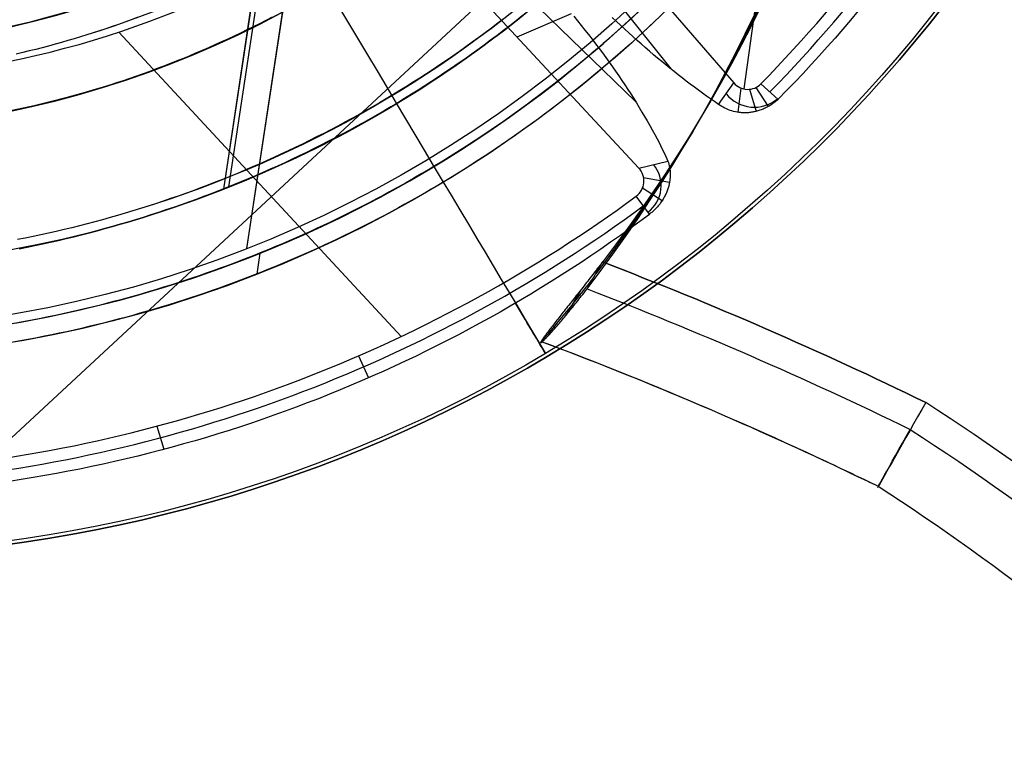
# Model space of a CAD drawing. Extents: x 1448 to 2588, y -916 to 723.
# Tile 8 of 37: x 2029 to 2083, y -12 to 29. Entities that reach past the tile are written whole.
import ezdxf

# ---------------------------------------------------------------- set-up
doc = ezdxf.new("R2010")
doc.units = 0
doc.layers.add('1', color=7, linetype='CONTINUOUS')

msp = doc.modelspace()

# ---------------------------------------------------------------- linework, layer by layer
at = {"layer": '1', "color": 250}
for p, q in [((2040.325, 19.936, 584.2), (2056.442, 126.645, 584.2)), ((2040.325, 19.936, 585.2), (2056.442, 126.645, 585.2)), ((2068.562, 25.303, 25.37), (2073.963, 64.245, 25.37)), ((2040.137, 20.409, 43.739), (2044.555, 49.661, 43.739)), ((2055.248, 40.427, 25.37), (2068.003, 25.632, 25.37)), ((2054.02, 39.626, 32.416), (2064.571, 26.381, 32.416)), ((2062.617, 24.62, 32.392), (2050.514, 36.359, 32.392)), ((2041.322, 16.555, 100.739), (2044.145, 35.241, 100.739)), ((2062.797, 20.968, 25.37), (2049.445, 35.368, 25.37)), ((2040.046, 19.809, 52.239), (2042.201, 34.078, 52.239)), ((2027.053, 4.924, 25.37), (2054.272, 30.163, 25.37)), ((2041.322, 16.555, 102.539), (2043.28, 29.516, 102.539)), ((2056.121, 28.168, 25.37), (2059.11, 29.447, 36.028)), ((2049.767, 11.735, 25.37), (2034.298, 28.418, 25.37)), ((2067.169, 24.46, 29.763), (2068.003, 25.632, 25.37)), ((2069.2, 25.379, 25.37), (2069.88, 24.334, 27.789)), ((2070.438, 24.733, 27.672), (2069.49, 25.586, 25.37)), ((2066.835, 24.843, 24.83), (2065.983, 23.368, 15.993)), ((2068.388, 25.356, 25.37), (2068.23, 24.024, 28.749)), ((2068.856, 25.286, 25.37), (2069.228, 24.075, 28.076)), ((2062.797, 20.968, 25.37), (2064.395, 21.355, 29.279)), ((2063.057, 20.454, 25.37), (2064.481, 20.192, 28.319)), ((2063.002, 19.881, 25.37), (2064.083, 19.193, 27.754)), ((2063.375, 18.439, 27.58), (2062.65, 19.424, 25.37)), ((2041.872, 15.153, 639.2), (2042.045, 16.297, 639.2)), ((2059.958, 14.349, 18.08), (2060.809, 15.824, 26.917)), ((2059.596, 14.263, 26.887), (2058.82, 12.918, 18.836)), ((2047.439, 10.677, 25.37), (2047.985, 9.478, 27.75)), ((2057.778, 10.642, 16.07), (2057.778, 10.642, 23.63)), ((2036.38, 6.82, 25.37), (2036.758, 5.555, 27.755))]:
    msp.add_line(p, q, dxfattribs=at)
for points in [[(2042.695, 29.233), (2042.353, 29.055), (2042.009, 28.88), (2041.664, 28.707), (2041.317, 28.537), (2040.97, 28.368), (2040.621, 28.203), (2040.272, 28.039), (2039.921, 27.879), (2039.569, 27.72), (2039.216, 27.564), (2038.862, 27.41), (2038.507, 27.259), (2038.151, 27.11), (2037.793, 26.964), (2037.435, 26.82), (2037.076, 26.678), (2036.716, 26.539), (2036.355, 26.403), (2035.993, 26.269), (2035.631, 26.137), (2035.267, 26.008), (2034.902, 25.881), (2034.537, 25.757), (2034.171, 25.636), (2033.804, 25.517), (2033.436, 25.4), (2033.067, 25.286), (2032.698, 25.175), (2032.328, 25.066), (2031.957, 24.96), (2031.585, 24.856), (2031.213, 24.755), (2030.84, 24.656), (2030.466, 24.56), (2030.092, 24.467), (2029.717, 24.376), (2029.342, 24.288), (2028.965, 24.203), (2028.589, 24.12)], [(2063.944, 29.269), (2063.644, 28.984), (2063.343, 28.7), (2063.039, 28.418), (2062.734, 28.137), (2062.428, 27.859), (2062.119, 27.583), (2061.809, 27.308), (2061.498, 27.035), (2061.184, 26.765), (2060.869, 26.496), (2060.553, 26.229), (2060.234, 25.964), (2059.914, 25.702), (2059.593, 25.441), (2059.269, 25.182), (2058.945, 24.925), (2058.618, 24.67), (2058.29, 24.418), (2057.961, 24.167), (2057.63, 23.918), (2057.297, 23.672), (2056.963, 23.427), (2056.628, 23.185), (2056.29, 22.945), (2055.952, 22.707), (2055.612, 22.47), (2055.27, 22.237), (2054.927, 22.005), (2054.583, 21.775), (2054.237, 21.547), (2053.889, 21.322), (2053.541, 21.099), (2053.191, 20.878), (2052.839, 20.659), (2052.487, 20.442), (2052.133, 20.227), (2051.777, 20.015), (2051.421, 19.804), (2051.063, 19.596), (2050.703, 19.39), (2050.343, 19.187), (2049.981, 18.985), (2049.618, 18.786), (2049.254, 18.589), (2048.889, 18.394), (2048.522, 18.201), (2048.155, 18.011), (2047.786, 17.822), (2047.416, 17.636), (2047.045, 17.452), (2046.672, 17.271), (2046.299, 17.092), (2045.924, 16.915), (2045.549, 16.74), (2045.172, 16.567), (2044.795, 16.397), (2044.416, 16.229), (2044.037, 16.064), (2043.656, 15.9), (2043.274, 15.739), (2042.892, 15.58), (2042.508, 15.424), (2042.124, 15.27), (2041.739, 15.118), (2041.352, 14.968), (2040.965, 14.821), (2040.577, 14.676), (2040.188, 14.534), (2039.798, 14.394), (2039.408, 14.256), (2039.016, 14.12), (2038.624, 13.987), (2038.231, 13.856), (2037.837, 13.728), (2037.443, 13.602), (2037.047, 13.478), (2036.651, 13.357), (2036.255, 13.238), (2035.857, 13.122), (2035.459, 13.008), (2035.06, 12.896), (2034.661, 12.787), (2034.261, 12.68), (2033.86, 12.576), (2033.458, 12.474), (2033.056, 12.374), (2032.654, 12.277), (2032.251, 12.183), (2031.847, 12.09), (2031.443, 12.001), (2031.038, 11.913), (2030.633, 11.829), (2030.227, 11.746), (2029.82, 11.666), (2029.414, 11.589), (2029.006, 11.514), (2028.599, 11.442)], [(2062.361, 29.152), (2062.06, 28.876), (2061.758, 28.602), (2061.454, 28.329), (2061.149, 28.059), (2060.842, 27.79), (2060.533, 27.524), (2060.223, 27.259), (2059.911, 26.996), (2059.597, 26.735), (2059.282, 26.476), (2058.965, 26.219), (2058.647, 25.964), (2058.327, 25.711), (2058.005, 25.46), (2057.682, 25.211), (2057.358, 24.964), (2057.031, 24.719), (2056.704, 24.477), (2056.375, 24.236), (2056.044, 23.997), (2055.712, 23.76), (2055.378, 23.526), (2055.043, 23.293), (2054.707, 23.063), (2054.369, 22.834), (2054.029, 22.608), (2053.689, 22.384), (2053.346, 22.162), (2053.003, 21.942), (2052.658, 21.724), (2052.312, 21.508), (2051.964, 21.295), (2051.616, 21.083), (2051.265, 20.874), (2050.914, 20.667), (2050.561, 20.461), (2050.208, 20.259), (2049.852, 20.058), (2049.496, 19.859), (2049.138, 19.663), (2048.78, 19.469), (2048.42, 19.277), (2048.059, 19.087), (2047.696, 18.899), (2047.333, 18.714), (2046.968, 18.53), (2046.603, 18.349), (2046.236, 18.171), (2045.868, 17.994), (2045.499, 17.82), (2045.129, 17.647), (2044.759, 17.477), (2044.387, 17.31), (2044.014, 17.144), (2043.64, 16.981), (2043.265, 16.82), (2042.889, 16.661), (2042.512, 16.505), (2042.134, 16.351), (2041.755, 16.199), (2041.375, 16.049), (2040.995, 15.902), (2040.613, 15.757), (2040.231, 15.614), (2039.848, 15.474), (2039.464, 15.336), (2039.079, 15.2), (2038.694, 15.067), (2038.307, 14.935), (2037.92, 14.807), (2037.532, 14.68), (2037.143, 14.556), (2036.754, 14.434), (2036.364, 14.315), (2035.973, 14.198), (2035.581, 14.083), (2035.189, 13.971), (2034.796, 13.861), (2034.402, 13.753), (2034.008, 13.648), (2033.613, 13.545), (2033.218, 13.444), (2032.822, 13.346), (2032.425, 13.251), (2032.028, 13.158), (2031.63, 13.067), (2031.232, 12.978), (2030.833, 12.892), (2030.434, 12.809), (2030.034, 12.728), (2029.634, 12.649), (2029.233, 12.573), (2028.832, 12.499)], [(2056.409, 29.31), (2056.066, 29.037), (2055.721, 28.767), (2055.375, 28.499), (2055.026, 28.234), (2054.676, 27.971), (2054.324, 27.711), (2053.97, 27.453), (2053.614, 27.197), (2053.256, 26.944), (2052.897, 26.694), (2052.536, 26.446), (2052.173, 26.2), (2051.808, 25.957), (2051.442, 25.716), (2051.074, 25.478), (2050.705, 25.243), (2050.334, 25.01), (2049.961, 24.78), (2049.586, 24.552), (2049.211, 24.327), (2048.833, 24.104), (2048.454, 23.884), (2048.074, 23.667), (2047.692, 23.452), (2047.308, 23.24), (2046.923, 23.03), (2046.537, 22.823), (2046.149, 22.619), (2045.76, 22.418), (2045.369, 22.219), (2044.977, 22.022), (2044.584, 21.829), (2044.19, 21.638), (2043.794, 21.45), (2043.397, 21.264), (2042.998, 21.081), (2042.598, 20.901), (2042.198, 20.724), (2041.796, 20.55), (2041.392, 20.378), (2040.988, 20.209), (2040.582, 20.043), (2040.176, 19.879), (2039.768, 19.718), (2039.359, 19.561), (2038.949, 19.405), (2038.538, 19.253), (2038.126, 19.104), (2037.713, 18.957), (2037.299, 18.813), (2036.884, 18.673), (2036.468, 18.534), (2036.052, 18.399), (2035.634, 18.267), (2035.215, 18.138), (2034.796, 18.011), (2034.375, 17.888), (2033.954, 17.767), (2033.532, 17.649), (2033.109, 17.534), (2032.686, 17.422), (2032.261, 17.313), (2031.836, 17.207), (2031.411, 17.104), (2030.984, 17.004), (2030.557, 16.907), (2030.129, 16.813), (2029.701, 16.722), (2029.272, 16.634), (2028.842, 16.549)], [(2028.843, 16.547), (2029.272, 16.632), (2029.701, 16.72), (2030.13, 16.811), (2030.557, 16.905), (2030.985, 17.002), (2031.411, 17.103), (2031.837, 17.206), (2032.262, 17.312), (2032.686, 17.42), (2033.11, 17.532), (2033.533, 17.647), (2033.955, 17.765), (2034.376, 17.886), (2034.796, 18.009), (2035.216, 18.136), (2035.634, 18.265), (2036.052, 18.397), (2036.469, 18.533), (2036.885, 18.671), (2037.3, 18.812), (2037.714, 18.955), (2038.127, 19.102), (2038.539, 19.251), (2038.95, 19.404), (2039.36, 19.559), (2039.769, 19.717), (2040.176, 19.877), (2040.583, 20.041), (2040.989, 20.207), (2041.393, 20.376), (2041.796, 20.548), (2042.198, 20.722), (2042.599, 20.9), (2042.999, 21.08), (2043.397, 21.262), (2043.794, 21.448), (2044.19, 21.636), (2044.585, 21.827), (2044.978, 22.021), (2045.37, 22.217), (2045.761, 22.416), (2046.15, 22.617), (2046.538, 22.822), (2046.924, 23.029), (2047.309, 23.238), (2047.692, 23.45), (2048.075, 23.665), (2048.455, 23.882), (2048.834, 24.103), (2049.212, 24.325), (2049.587, 24.55), (2049.962, 24.778), (2050.335, 25.008), (2050.706, 25.241), (2051.075, 25.477), (2051.443, 25.715), (2051.809, 25.955), (2052.174, 26.198), (2052.537, 26.444), (2052.898, 26.692), (2053.257, 26.943), (2053.615, 27.196), (2053.971, 27.451), (2054.325, 27.709), (2054.677, 27.97), (2055.027, 28.232), (2055.376, 28.498), (2055.722, 28.766), (2056.067, 29.036), (2056.41, 29.308)], [(2028.843, 16.547), (2029.272, 16.632), (2029.701, 16.72), (2030.13, 16.811), (2030.557, 16.905), (2030.985, 17.002), (2031.411, 17.103), (2031.837, 17.206), (2032.262, 17.312), (2032.686, 17.42), (2033.11, 17.532), (2033.533, 17.647), (2033.955, 17.765), (2034.376, 17.886), (2034.796, 18.009), (2035.216, 18.136), (2035.634, 18.265), (2036.052, 18.397), (2036.469, 18.533), (2036.885, 18.671), (2037.3, 18.812), (2037.714, 18.955), (2038.127, 19.102), (2038.539, 19.251), (2038.95, 19.404), (2039.36, 19.559), (2039.769, 19.717), (2040.176, 19.877), (2040.583, 20.041), (2040.989, 20.207), (2041.393, 20.376), (2041.796, 20.548), (2042.198, 20.722), (2042.599, 20.9), (2042.999, 21.08), (2043.397, 21.262), (2043.794, 21.448), (2044.19, 21.636), (2044.585, 21.827), (2044.978, 22.021), (2045.37, 22.217), (2045.761, 22.416), (2046.15, 22.617), (2046.538, 22.822), (2046.924, 23.029), (2047.309, 23.238), (2047.692, 23.45), (2048.075, 23.665), (2048.455, 23.882), (2048.834, 24.103), (2049.212, 24.325), (2049.587, 24.55), (2049.962, 24.778), (2050.335, 25.008), (2050.706, 25.241), (2051.075, 25.477), (2051.443, 25.715), (2051.809, 25.955), (2052.174, 26.198), (2052.537, 26.444), (2052.898, 26.692), (2053.257, 26.943), (2053.615, 27.196), (2053.971, 27.451), (2054.325, 27.709), (2054.677, 27.97), (2055.027, 28.232), (2055.376, 28.498), (2055.722, 28.766), (2056.067, 29.036), (2056.41, 29.308)], [(2035.313, 29.215), (2034.971, 29.088), (2034.628, 28.964), (2034.284, 28.842), (2033.939, 28.722), (2033.594, 28.605), (2033.247, 28.49), (2032.9, 28.377), (2032.552, 28.267)], [(2055.409, 29.166), (2055.065, 28.901), (2054.72, 28.637), (2054.372, 28.377), (2054.023, 28.118), (2053.672, 27.862), (2053.319, 27.609), (2052.964, 27.358), (2052.608, 27.109), (2052.25, 26.863), (2051.89, 26.62), (2051.528, 26.379), (2051.165, 26.14), (2050.8, 25.904), (2050.433, 25.67), (2050.065, 25.439), (2049.696, 25.211), (2049.324, 24.985), (2048.951, 24.762), (2048.577, 24.541), (2048.201, 24.323), (2047.824, 24.107), (2047.445, 23.894), (2047.064, 23.684), (2046.682, 23.476), (2046.299, 23.27), (2045.915, 23.068), (2045.529, 22.868), (2045.141, 22.671), (2044.752, 22.476), (2044.362, 22.284), (2043.971, 22.095), (2043.578, 21.908), (2043.184, 21.724), (2042.789, 21.543), (2042.393, 21.364), (2041.995, 21.188), (2041.596, 21.015), (2041.197, 20.845), (2040.795, 20.677), (2040.393, 20.512), (2039.99, 20.35), (2039.585, 20.191), (2039.18, 20.034), (2038.773, 19.88), (2038.366, 19.729), (2037.957, 19.581), (2037.547, 19.436), (2037.137, 19.293), (2036.725, 19.153), (2036.312, 19.016), (2035.899, 18.882), (2035.485, 18.751)], [(2032.552, 28.267), (2032.204, 28.159), (2031.855, 28.054), (2031.505, 27.951), (2031.154, 27.851), (2030.803, 27.753), (2030.451, 27.657), (2030.098, 27.564), (2029.745, 27.473), (2029.391, 27.385), (2029.036, 27.299), (2028.681, 27.216)], [(2035.485, 18.751), (2035.069, 18.623), (2034.653, 18.497), (2034.236, 18.375), (2033.819, 18.255), (2033.4, 18.138), (2032.981, 18.024), (2032.561, 17.913), (2032.14, 17.805), (2031.718, 17.7), (2031.296, 17.598), (2030.873, 17.499), (2030.449, 17.402), (2030.025, 17.309), (2029.6, 17.219), (2029.174, 17.132), (2028.748, 17.047)]]:
    msp.add_lwpolyline(points, dxfattribs=at)
for points in [[(2059.235, 29.293, 35.927), (2059.44, 29.04, 35.763), (2059.643, 28.788, 35.596), (2059.844, 28.535, 35.426), (2060.041, 28.283, 35.253), (2060.236, 28.031, 35.077), (2060.428, 27.779, 34.898), (2060.618, 27.527, 34.717), (2060.804, 27.276, 34.532), (2060.988, 27.025, 34.345), (2061.169, 26.775, 34.154), (2061.348, 26.524, 33.961), (2061.523, 26.274, 33.765), (2061.695, 26.025, 33.566), (2061.865, 25.776, 33.365), (2062.032, 25.527, 33.16), (2062.195, 25.278, 32.953), (2062.356, 25.03, 32.743), (2062.514, 24.782, 32.53), (2062.668, 24.535, 32.315), (2062.82, 24.287, 32.097), (2062.969, 24.041, 31.876), (2063.114, 23.794, 31.653), (2063.257, 23.549, 31.427), (2063.396, 23.303, 31.199), (2063.532, 23.058, 30.968), (2063.665, 22.813, 30.734), (2063.795, 22.569, 30.498), (2063.921, 22.325, 30.259), (2064.044, 22.082, 30.018), (2064.164, 21.839, 29.774), (2064.281, 21.597, 29.528), (2064.395, 21.355, 29.279)], [(2067.169, 24.46, 29.763), (2066.948, 24.61, 30.004), (2066.728, 24.762, 30.241), (2066.506, 24.918, 30.477), (2066.285, 25.076, 30.71), (2066.063, 25.236, 30.94), (2065.841, 25.4, 31.168), (2065.618, 25.566, 31.393), (2065.396, 25.735, 31.616), (2065.173, 25.907, 31.836), (2064.949, 26.081, 32.054), (2064.726, 26.259, 32.269), (2064.502, 26.438, 32.481), (2064.278, 26.621, 32.691), (2064.053, 26.806, 32.898), (2063.828, 26.993, 33.103), (2063.604, 27.183, 33.304), (2063.378, 27.376, 33.503), (2063.153, 27.571, 33.7), (2062.927, 27.769, 33.893), (2062.702, 27.969, 34.084), (2062.476, 28.172, 34.272), (2062.25, 28.377, 34.457), (2062.023, 28.585, 34.64), (2061.797, 28.795, 34.819), (2061.57, 29.008, 34.996), (2061.344, 29.223, 35.17)], [(2070.438, 24.733, 27.672), (2070.391, 24.692, 27.676), (2070.344, 24.651, 27.681), (2070.295, 24.612, 27.688), (2070.246, 24.574, 27.696), (2070.197, 24.536, 27.705), (2070.146, 24.5, 27.716), (2070.095, 24.465, 27.727), (2070.044, 24.432, 27.74), (2069.991, 24.398, 27.755), (2069.937, 24.367, 27.771), (2069.884, 24.336, 27.788), (2069.83, 24.307, 27.806), (2069.775, 24.279, 27.826), (2069.721, 24.252, 27.846), (2069.666, 24.227, 27.868), (2069.611, 24.203, 27.891), (2069.552, 24.18, 27.916), (2069.494, 24.157, 27.943), (2069.435, 24.136, 27.97), (2069.376, 24.117, 27.999), (2069.318, 24.099, 28.029), (2069.259, 24.083, 28.059), (2069.201, 24.068, 28.091), (2069.143, 24.055, 28.123), (2069.085, 24.043, 28.156), (2069.027, 24.032, 28.191), (2068.969, 24.023, 28.225), (2068.912, 24.016, 28.261), (2068.855, 24.009, 28.298), (2068.798, 24.004, 28.335), (2068.741, 24, 28.372), (2068.685, 23.998, 28.411), (2068.633, 23.996, 28.447), (2068.582, 23.996, 28.483), (2068.53, 23.997, 28.52), (2068.48, 23.999, 28.557), (2068.429, 24.002, 28.595), (2068.379, 24.006, 28.633), (2068.329, 24.011, 28.671), (2068.28, 24.017, 28.71), (2068.182, 24.032, 28.788), (2068.086, 24.051, 28.868), (2067.992, 24.073, 28.949), (2067.899, 24.099, 29.031), (2067.8, 24.131, 29.12), (2067.703, 24.167, 29.211), (2067.609, 24.207, 29.302), (2067.516, 24.251, 29.393), (2067.426, 24.298, 29.486), (2067.338, 24.349, 29.578), (2067.252, 24.403, 29.671), (2067.169, 24.46, 29.763)], [(2064.395, 21.355, 29.279), (2064.423, 21.269, 29.197), (2064.447, 21.181, 29.116), (2064.468, 21.091, 29.035), (2064.485, 21.001, 28.954), (2064.499, 20.909, 28.874), (2064.509, 20.815, 28.796), (2064.515, 20.721, 28.718), (2064.518, 20.626, 28.642), (2064.517, 20.535, 28.571), (2064.512, 20.443, 28.501), (2064.504, 20.351, 28.432), (2064.499, 20.304, 28.398), (2064.492, 20.258, 28.365), (2064.485, 20.211, 28.332), (2064.476, 20.164, 28.299), (2064.467, 20.117, 28.267), (2064.457, 20.07, 28.236), (2064.446, 20.023, 28.204), (2064.434, 19.975, 28.174), (2064.42, 19.928, 28.143), (2064.406, 19.88, 28.114), (2064.389, 19.828, 28.081), (2064.371, 19.775, 28.05), (2064.352, 19.723, 28.019), (2064.332, 19.671, 27.989), (2064.31, 19.619, 27.96), (2064.288, 19.567, 27.932), (2064.264, 19.515, 27.905), (2064.238, 19.463, 27.878), (2064.212, 19.412, 27.853), (2064.184, 19.361, 27.828), (2064.155, 19.31, 27.804), (2064.125, 19.259, 27.782), (2064.093, 19.209, 27.76), (2064.06, 19.158, 27.74), (2064.026, 19.109, 27.72), (2063.99, 19.059, 27.702), (2063.958, 19.016, 27.687), (2063.925, 18.973, 27.672), (2063.891, 18.931, 27.659), (2063.856, 18.89, 27.647), (2063.82, 18.848, 27.635), (2063.783, 18.808, 27.625), (2063.745, 18.768, 27.616), (2063.707, 18.728, 27.608), (2063.668, 18.689, 27.6), (2063.628, 18.651, 27.594), (2063.588, 18.614, 27.589), (2063.546, 18.578, 27.585), (2063.505, 18.542, 27.582), (2063.462, 18.507, 27.58), (2063.419, 18.472, 27.579), (2063.375, 18.439, 27.58)], [(2060.809, 15.824, 26.917), (2060.743, 15.738, 26.936), (2060.676, 15.651, 26.954), (2060.609, 15.564, 26.968), (2060.541, 15.476, 26.98), (2060.474, 15.389, 26.99), (2060.406, 15.301, 26.997), (2060.338, 15.214, 27.002), (2060.27, 15.126, 27.004), (2060.202, 15.038, 27.004), (2060.134, 14.951, 27.001), (2060.066, 14.864, 26.995), (2059.998, 14.776, 26.987), (2059.93, 14.689, 26.977), (2059.862, 14.602, 26.964), (2059.795, 14.516, 26.949), (2059.727, 14.429, 26.931), (2059.655, 14.337, 26.909), (2059.583, 14.246, 26.885), (2059.512, 14.155, 26.857), (2059.441, 14.065, 26.827), (2059.371, 13.976, 26.794), (2059.301, 13.887, 26.758), (2059.232, 13.799, 26.72), (2059.163, 13.712, 26.679), (2059.095, 13.626, 26.635), (2059.028, 13.541, 26.588), (2058.961, 13.456, 26.539), (2058.895, 13.373, 26.487), (2058.83, 13.29, 26.432), (2058.766, 13.209, 26.375), (2058.702, 13.129, 26.315), (2058.64, 13.049, 26.253), (2058.581, 12.975, 26.191), (2058.524, 12.902, 26.127), (2058.467, 12.83, 26.061), (2058.412, 12.76, 25.992), (2058.358, 12.691, 25.922), (2058.305, 12.623, 25.849), (2058.253, 12.557, 25.774), (2058.202, 12.492, 25.697), (2058.153, 12.429, 25.619), (2058.105, 12.367, 25.538), (2058.058, 12.307, 25.455), (2058.013, 12.249, 25.371), (2057.969, 12.192, 25.284), (2057.926, 12.136, 25.196), (2057.885, 12.083, 25.105), (2057.845, 12.031, 25.013), (2057.809, 11.983, 24.925), (2057.775, 11.938, 24.836), (2057.742, 11.894, 24.745), (2057.711, 11.852, 24.654), (2057.681, 11.812, 24.561), (2057.653, 11.773, 24.467), (2057.626, 11.737, 24.371), (2057.6, 11.702, 24.275), (2057.577, 11.668, 24.178), (2057.555, 11.637, 24.08), (2057.534, 11.608, 23.98), (2057.515, 11.58, 23.88), (2057.498, 11.554, 23.779), (2057.482, 11.53, 23.677), (2057.468, 11.508, 23.575), (2057.456, 11.488, 23.471), (2057.447, 11.473, 23.385)], [(2057.447, 11.473, 23.385), (2057.438, 11.458, 23.288), (2057.431, 11.445, 23.192), (2057.426, 11.433, 23.095), (2057.422, 11.423, 22.998), (2057.419, 11.414, 22.901), (2057.418, 11.408, 22.804), (2057.418, 11.403, 22.707), (2057.42, 11.399, 22.609), (2057.423, 11.398, 22.512), (2057.427, 11.398, 22.415), (2057.433, 11.4, 22.317), (2057.44, 11.403, 22.22), (2057.449, 11.409, 22.123), (2057.459, 11.416, 22.026), (2057.471, 11.424, 21.929), (2057.484, 11.435, 21.833), (2057.5, 11.448, 21.728), (2057.517, 11.463, 21.624), (2057.536, 11.48, 21.52), (2057.557, 11.499, 21.418), (2057.579, 11.52, 21.316), (2057.602, 11.543, 21.215), (2057.628, 11.568, 21.114), (2057.654, 11.595, 21.015), (2057.682, 11.623, 20.916), (2057.712, 11.653, 20.819), (2057.743, 11.685, 20.722), (2057.775, 11.719, 20.626), (2057.809, 11.755, 20.532), (2057.844, 11.793, 20.438), (2057.88, 11.832, 20.346), (2057.918, 11.873, 20.255), (2057.959, 11.918, 20.159), (2058.002, 11.966, 20.065), (2058.046, 12.015, 19.973), (2058.092, 12.066, 19.883), (2058.138, 12.118, 19.794), (2058.186, 12.173, 19.707), (2058.235, 12.229, 19.621), (2058.285, 12.286, 19.538), (2058.337, 12.346, 19.456), (2058.389, 12.406, 19.376), (2058.443, 12.469, 19.298), (2058.497, 12.533, 19.222), (2058.553, 12.598, 19.148), (2058.609, 12.665, 19.076), (2058.667, 12.734, 19.005), (2058.725, 12.804, 18.937), (2058.787, 12.878, 18.868), (2058.85, 12.954, 18.802), (2058.914, 13.031, 18.738), (2058.978, 13.11, 18.676), (2059.043, 13.19, 18.617), (2059.109, 13.271, 18.561), (2059.175, 13.353, 18.507), (2059.242, 13.436, 18.455), (2059.309, 13.52, 18.406), (2059.377, 13.606, 18.36), (2059.446, 13.692, 18.316), (2059.515, 13.78, 18.275), (2059.585, 13.868, 18.237), (2059.654, 13.957, 18.201), (2059.725, 14.047, 18.168), (2059.795, 14.138, 18.138), (2059.876, 14.243, 18.107), (2059.958, 14.349, 18.08)]]:
    msp.add_polyline3d(points, dxfattribs=at)
at = {"layer": '1', "color": 250, "extrusion": (0, 0, -1)}
for centre, radius, start, end in [((-2017.23, 77.996, -639.2), 67.502, 98.58888, 278.58888), ((-2017.23, 77.996, -614.2), 67.502, 98.58888, 278.58888), ((-2017.23, 77.996, -614.2), 66.502, 98.58888, 278.58888), ((-2017.23, 77.996, -100.739), 65.996, 98.58888, 278.58888), ((-2017.23, 77.996, -102.539), 65.996, 98.58888, 278.58888), ((-2017.23, 77.996, -101.639), 65.996, 98.58888, 278.58888), ((-2017.23, 77.996, -52.239), 62.5, 98.58888, 278.58888), ((-2017.23, 77.996, -48.242), 62.5, 98.58888, 278.58888), ((-2017.23, 77.996, -105.137), 55.036, 98.5889, 278.5889), ((-2017.23, 77.996, -584.2), 62.502, 124.54424, 252.63353), ((-2017.23, 77.996, -585.2), 62.502, 124.54425, 252.63352), ((-2017.23, 77.996, -100.739), 50.521, 98.5889, 278.5889), ((-2017.23, 77.996, -76.489), 50.521, 98.5889, 278.5889), ((-2017.23, 77.996, -3.083), 45.735, 98.5889, 278.5889), ((-2017.834, 77.655, -23.63), 77.829, 149.20196, 269.20196), ((-2017.834, 77.655, -16.07), 77.829, 149.20196, 269.20196), ((-2017.834, 77.655, -23.63), 78.014, 149.20196, 269.20196), ((-2017.23, 77.996, -110.735), 52.036, 224.7136, 252.8746), ((-2017.23, 77.996, -43.739), 61.994, 227.16031, 252.8746)]:
    msp.add_arc(centre, radius, start, end, dxfattribs=at)
at = {"layer": '1', "color": 250}
for centre, radius, start, end in [((2017.23, 77.996, 639.2), 66.502, 261.41112, 81.41112), ((2017.23, 77.996, 102.539), 55.036, 261.4111, 81.4111), ((2017.23, 77.996, 52.239), 50.521, 261.4111, 81.4111), ((2017.834, 77.655, 16.07), 78.014, 270.79804, 30.79804), ((2017.834, 77.655, 19.85), 78.014, 270.79804, 30.79804), ((2013.203, 80.541, 25.37), 78.666, 315.68644, 345.56996), ((2013.205, 80.54, 26.567), 79.326, 315.70565, 345.5702), ((2017.674, 78.741, 25.37), 52.998, 276.9445, 305.2995), ((2068.768, 26.292, 25.37), 1.01, 220.7785, 315.6757), ((2069.122, 26.261, 27.567), 1.959, 218.3431, 310.5234), ((2062.227, 19.999, 27.325), 1.796, 306.3313, 40.3374), ((2062.034, 20.262, 25.37), 1.04, 306.3351, 42.8068), ((2016.075, 82.82, 25.37), 78.666, 276.42029, 306.30382), ((2016.076, 82.819, 26.567), 79.326, 276.4395, 306.30406)]:
    msp.add_arc(centre, radius, start, end, dxfattribs=at)
at = {"layer": '1', "color": 250, "extrusion": (-0.094654, -0.163959, -0.981915)}
for centre, radius, start, end in [((1691.522, -1031.088, -224.088), 86.028, 316.63849, 7.36151), ((1691.522, -1031.088, -220.122), 86.028, 316.63849, 7.36151), ((1811.518, -805.041, -224.088), 217.803, 260.83854, 265.922), ((1691.522, -1031.088, -219.28), 86.028, 7.36151, 10.51144), ((1811.518, -805.041, -215.088), 217.803, 260.83854, 265.922), ((1811.518, -805.041, -215.088), 217.803, 260.83854, 265.922), ((1811.518, -805.041, -219.588), 213.303, 260.44297, 265.84807), ((1811.518, -805.041, -219.588), 213.303, 260.44298, 265.0942), ((1789.261, -888.652, -215.088), 133.812, 272.89913, 283.82518), ((1811.518, -805.041, -219.588), 213.303, 265.084, 265.84807), ((1789.261, -888.652, -219.588), 129.312, 273.02028, 283.82518), ((1789.261, -888.652, -219.588), 129.312, 273.02028, 283.82518)]:
    msp.add_arc(centre, radius, start, end, dxfattribs=at)
at = {"layer": '1', "color": 250, "extrusion": (0.094654, 0.163959, 0.981915)}
for centre, radius, start, end in [((-1691.522, -1031.088, 215.088), 86.028, 172.63849, 223.36151), ((-1811.518, -805.041, 224.088), 217.803, 274.078, 279.16146), ((-1789.261, -888.652, 224.088), 133.812, 256.17482, 267.10087)]:
    msp.add_arc(centre, radius, start, end, dxfattribs=at)
at = {"layer": '1', "color": 250, "extrusion": (0.04109, -0.025616, -0.998827)}
msp.add_arc((1133.4, 1667.329, 56.801), 77.755, 71.99349, 102.68865, dxfattribs=at)
at = {"layer": '1', "color": 250, "extrusion": (-0.858977, -0.512013, 0)}
for centre, radius, start, end in [((1013.684, 42.644, -1773.034), 40.528, 269.4207, 319.0268), ((1013.505, 2.479, -1773.034), 37.345, 34.4966, 42.4565)]:
    msp.add_arc(centre, radius, start, end, dxfattribs=at)
at = {"layer": '1', "color": 250, "extrusion": (0.015599, -0.045839, -0.998827)}
msp.add_arc((1935.27, 573.912, 3.794), 77.755, 71.99349, 102.68865, dxfattribs=at)
at = {"layer": '1', "color": 250, "extrusion": (0.870991, -0.491295, -0.002031)}
msp.add_arc((1027.389, 25.741, 1806.328), 4.504, 79.034, 169.0317, dxfattribs=at)
at = {"layer": '1', "color": 250, "extrusion": (0.87101, -0.491261, -0.001827)}
msp.add_arc((1027.319, 25.382, 1806.373), 4.504, 169.1432, 259.1409, dxfattribs=at)

doc.saveas('drawing.dxf')
